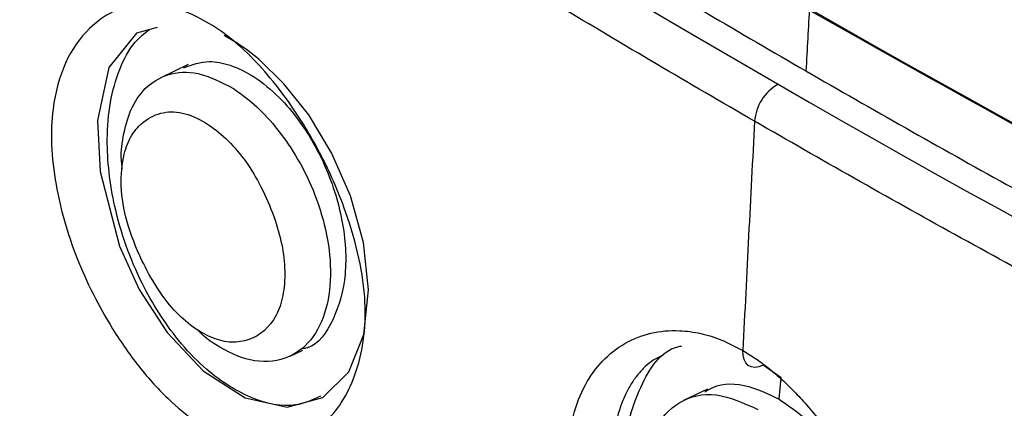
# Model space of a CAD drawing. Header units: millimetres. Extents: x 0 to 768, y 0 to 594.
# Tile 135 of 145: x 621.21 to 627.63, y 405.09 to 407.62. Entities that reach past the tile are written whole.
import ezdxf

# ---------------------------------------------------------------- set-up
doc = ezdxf.new("R2010")
doc.units = ezdxf.units.MM
doc.header["$LTSCALE"] = 2.75

msp = doc.modelspace()

# ---------------------------------------------------------------- linework, layer by layer
for p, q in [((622.3088, 407.3274), (622.1301, 407.2423)), ((622.9746, 405.4293), (623.0556, 405.4678)), ((625.4061, 405.4362), (625.3378, 405.4028)), ((626.1718, 405.2864), (626.0541, 405.3689)), ((626.1596, 405.1486), (626.1718, 405.2864)), ((625.6924, 405.214), (625.537, 405.14))]:
    msp.add_line(p, q)
at = {"flags": 128}
for points in [[(622.1067, 407.5701), (621.9727, 407.5328), (621.7914, 407.308), (621.7194, 406.9625), (621.7367, 406.6315), (621.8613, 406.1446), (621.9904, 405.8627), (622.1728, 405.5817), (622.4068, 405.3332), (622.6795, 405.1569), (622.9545, 405.0959), (623.1856, 405.1597), (623.3548, 405.327), (623.4542, 405.5702), (623.4841, 405.8599), (623.4512, 406.1685), (623.3666, 406.4724), (623.2431, 406.7535), (623.0943, 406.9993), (622.9326, 407.2029), (622.7689, 407.362), (622.6891, 407.4251), (622.65, 407.4528), (622.6308, 407.4656), (622.6284, 407.4672), (622.5445, 407.517), (622.5445, 407.517)], [(626.0541, 405.3689), (626.0269, 405.3585), (626.0012, 405.3549), (625.9778, 405.3582), (625.9577, 405.3683), (625.9417, 405.3848), (625.9302, 405.4071), (625.9238, 405.4344), (625.9228, 405.4655)]]:
    msp.add_lwpolyline(points, dxfattribs=at)
msp.add_arc((626.3024, 406.9345), 0.3046, 119.53747, 175.49656)
for points in [[(625.5867, 397.9308), (616.0995, 403.4076), (608.6912, 410.6165), (605.4492, 418.5048)], [(625.5867, 397.2776), (616.0995, 402.7544), (608.6912, 409.9633), (605.4492, 417.8515)], [(625.5867, 396.2977), (616.0995, 401.7745), (608.6912, 408.9834), (605.4492, 416.8717)], [(614.7982, 415.2908), (618.0431, 412.3951), (621.8256, 409.6972), (626.1523, 407.1994)], [(626.189, 407.7874), (630.371, 405.376), (635.1414, 403.163), (640.3403, 401.2726)], [(626.3564, 407.7102), (626.3488, 407.5688), (626.3412, 407.4273), (626.3337, 407.2859)], [(626.1523, 407.1994), (630.479, 404.7017), (635.2379, 402.4688), (640.4238, 400.4975)], [(625.9988, 406.9584), (625.9726, 406.4614), (625.9473, 405.9638), (625.9228, 405.4655)]]:
    msp.add_open_spline(points, degree=3)
for points, knots in [([(625.9988, 406.9584), (625.7845, 407.0829), (625.3556, 407.332), (624.7214, 407.7103), (624.0936, 408.092), (623.4731, 408.4775), (622.8598, 408.8666), (622.2538, 409.2592), (621.6553, 409.6551), (621.0645, 410.0543), (620.4814, 410.4567), (619.9062, 410.8622), (619.339, 411.2707), (618.78, 411.6821), (618.2292, 412.0964), (617.6868, 412.5134), (617.1529, 412.933), (616.6276, 413.3552), (616.111, 413.7799), (615.6035, 414.207), (615.1043, 414.6362), (614.779, 414.9244), (614.6165, 415.0685)], [0, 0, 0, 0, 0.049797, 0.099647, 0.149544, 0.199482, 0.249456, 0.299461, 0.349491, 0.399542, 0.449608, 0.499685, 0.549767, 0.59985, 0.649928, 0.699999, 0.750056, 0.800096, 0.850114, 0.900107, 0.95007, 1, 1, 1, 1]), ([(625.9402, 396.5018), (624.6413, 397.2851), (622.0289, 398.8604), (618.4911, 401.4397), (615.2442, 404.1747), (612.29, 407.108), (609.7337, 410.2338), (608.0416, 412.6293), (607.3888, 413.9863), (607.2799, 414.2127)], [0, 0, 0, 0, 0.155364, 0.312463, 0.470911, 0.63036, 0.798162, 0.966324, 1, 1, 1, 1]), ([(617.4864, 413.2698), (617.6638, 413.1294), (618.0186, 412.8485), (618.5616, 412.4307), (619.1124, 412.0155), (619.6717, 411.6032), (620.2391, 411.1939), (620.8145, 410.7877), (621.3978, 410.3846), (621.9889, 409.9848), (622.5876, 409.5883), (623.1938, 409.1953), (623.8073, 408.8058), (624.4281, 408.42), (625.056, 408.038), (625.6903, 407.6596), (626.1193, 407.4104), (626.3337, 407.2859)], [0, 0, 0, 0, 0.06678, 0.133572, 0.200371, 0.26717, 0.333962, 0.400741, 0.4675, 0.534233, 0.600931, 0.667588, 0.734197, 0.80075, 0.86724, 0.933659, 1, 1, 1, 1]), ([(625.6758, 399.7152), (625.6275, 399.729), (625.5304, 399.7566), (625.3826, 399.8079), (625.2322, 399.8668), (625.0363, 399.9526), (624.7897, 400.0762), (624.4012, 400.2991), (623.9181, 400.6215), (623.352, 401.0403), (622.7927, 401.4649), (622.2387, 401.8762), (621.6892, 402.2561), (620.9652, 402.7419), (620.0771, 403.3487), (619.0399, 404.0989), (618.2003, 404.76), (617.5433, 405.2999), (616.5726, 406.116), (615.4827, 407.0752), (614.2989, 408.2067), (613.4427, 409.0689), (612.8239, 409.7253), (612.4218, 410.1772), (612.1563, 410.4794), (611.829, 410.8543), (611.4433, 411.2856), (611.1228, 411.6511), (610.8754, 411.9473), (610.6893, 412.1804), (610.5135, 412.4135), (610.3952, 412.586), (610.3385, 412.6687)], [0, 0, 0, 0, 0.007771, 0.015662, 0.023683, 0.031841, 0.047005, 0.063152, 0.094402, 0.125726, 0.157064, 0.188352, 0.219598, 0.250851, 0.313364, 0.375846, 0.438318, 0.469563, 0.500819, 0.625719, 0.688067, 0.750383, 0.812696, 0.828279, 0.843865, 0.87504, 0.906233, 0.937446, 0.954474, 0.968676, 0.984993, 1, 1, 1, 1]), ([(625.6313, 399.2154), (625.4364, 399.3287), (625.0459, 399.5558), (624.4675, 399.9032), (623.8932, 400.2563), (623.3237, 400.6155), (622.759, 400.9807), (622.1993, 401.3518), (621.6448, 401.7289), (621.0955, 402.1119), (620.5517, 402.5007), (620.0134, 402.8953), (619.4808, 403.2957), (618.9541, 403.7019), (618.4334, 404.1136), (617.9188, 404.5311), (617.4105, 404.9541), (616.9086, 405.3827), (616.4133, 405.8168), (615.9248, 406.2564), (615.4432, 406.7013), (614.9686, 407.1517), (614.5012, 407.6074), (614.0411, 408.0683), (613.5885, 408.5345), (613.1436, 409.0059), (612.7065, 409.4824), (612.2774, 409.9641), (611.8564, 410.4507), (611.4437, 410.9423), (611.0396, 411.439), (610.6434, 411.9402), (610.3871, 412.2779), (610.2589, 412.4469)], [0, 0, 0, 0, 0.0307919, 0.0616954, 0.092709, 0.1238312, 0.1550607, 0.1863959, 0.2178355, 0.2493779, 0.2810217, 0.3127655, 0.3446078, 0.376547, 0.4085819, 0.440711, 0.4729327, 0.5052458, 0.5376488, 0.5701402, 0.6027189, 0.6353833, 0.6681322, 0.7009643, 0.7338784, 0.7668731, 0.7999473, 0.8330998, 0.8663296, 0.8996354, 0.9330165, 0.9664716, 1, 1, 1, 1]), ([(622.3903, 407.6261), (622.4932, 407.572), (622.704, 407.4176), (622.9706, 407.0909), (623.1813, 406.7427), (623.3655, 406.3225), (623.4944, 405.8064), (623.4396, 405.3893), (623.3267, 405.1443), (623.2163, 405.0006), (623.0789, 404.9024), (622.869, 404.8337), (622.5706, 404.8532), (622.2441, 405.0728), (621.9959, 405.341), (621.7772, 405.6541), (621.5691, 406.0615), (621.4499, 406.4814), (621.4131, 406.8061), (621.425, 407.0831), (621.4996, 407.3563), (621.6837, 407.6112), (621.9746, 407.7676), (622.2536, 407.6982), (622.3903, 407.6261)], [0, 0, 0, 0, 0.0484944, 0.0987597, 0.1384766, 0.1769337, 0.2420453, 0.305068, 0.3359796, 0.3658432, 0.39559, 0.4261673, 0.4854422, 0.5424047, 0.5768366, 0.611327, 0.6662227, 0.7184948, 0.748134, 0.7772495, 0.8214676, 0.867397, 0.9355197, 1, 1, 1, 1]), ([(640.3441, 401.2377), (638.9632, 401.759), (636.1713, 402.8129), (632.4853, 404.4625), (629.1865, 406.0917), (627.2832, 407.16), (626.3301, 407.695)], [0, 0, 0, 0, 0.275409, 0.556829, 0.778069, 1, 1, 1, 1]), ([(623.1714, 405.1682), (623.1189, 405.144), (622.9832, 405.0815), (622.7115, 405.1426), (622.4471, 405.311), (622.2043, 405.5683), (621.9832, 405.914), (621.8171, 406.3819), (621.7715, 406.7907), (621.7969, 407.0878), (621.8581, 407.3029), (621.944, 407.4668), (622.0227, 407.5301), (622.0542, 407.5555)], [0, 0, 0, 0, 0.071481, 0.18462, 0.300854, 0.368368, 0.482827, 0.616157, 0.732969, 0.802976, 0.875318, 0.950014, 1, 1, 1, 1]), ([(622.2813, 407.3066), (622.3347, 407.3267), (622.4273, 407.3614), (622.5881, 407.3277), (622.7436, 407.2527), (622.8971, 407.1262), (623.0536, 406.9426), (623.1778, 406.7305), (623.2662, 406.5043), (623.33, 406.254), (623.3485, 405.9478), (623.2645, 405.6599), (623.1525, 405.4941), (623.0632, 405.4783), (623.0524, 405.4764)], [0, 0, 0, 0, 0.091779, 0.158914, 0.234941, 0.315162, 0.383655, 0.485049, 0.550929, 0.61466, 0.735143, 0.858543, 0.982846, 1, 1, 1, 1]), ([(621.881, 406.6515), (621.8794, 406.6608), (621.8667, 406.7355), (621.8853, 406.8663), (621.9291, 407.0406), (622.027, 407.1857), (622.1762, 407.2758), (622.377, 407.2894), (622.5274, 407.2115), (622.6055, 407.171)], [0, 0, 0, 0, 0.017661, 0.142783, 0.283378, 0.439425, 0.610897, 0.797766, 1, 1, 1, 1]), ([(626.3337, 407.2859), (626.5497, 407.1619), (626.9821, 406.9139), (627.6403, 406.5461), (628.3059, 406.1814), (628.9794, 405.8202), (629.6606, 405.4623), (630.3491, 405.108), (631.0449, 404.7572), (631.7478, 404.4101), (632.4576, 404.0668), (633.1741, 403.7273), (633.8972, 403.3917), (634.6267, 403.0601), (635.3626, 402.7327), (636.1041, 402.4091), (636.6036, 402.1969), (636.8533, 402.0908)], [0, 0, 0, 0, 0.066356, 0.132789, 0.19929, 0.265853, 0.332469, 0.399131, 0.465832, 0.532564, 0.599321, 0.666096, 0.732881, 0.799671, 0.866458, 0.933237, 1, 1, 1, 1]), ([(622.6055, 407.171), (622.6502, 407.1387), (622.7436, 407.0714), (622.8826, 406.9234), (623.0162, 406.7345), (623.1316, 406.5052), (623.2136, 406.2469), (623.2465, 405.9779), (623.2167, 405.7241), (623.1156, 405.5177), (622.9435, 405.394), (622.7217, 405.383), (622.5317, 405.4714), (622.4141, 405.5533), (622.3749, 405.5944), (622.3636, 405.6062)], [0, 0, 0, 0, 0.059973, 0.125352, 0.196144, 0.272354, 0.353982, 0.44103, 0.533495, 0.631374, 0.734662, 0.843355, 0.943656, 0.983785, 1, 1, 1, 1]), ([(622.4415, 406.9352), (622.3902, 406.969), (622.2872, 407.0195), (622.1408, 407.0246), (622.0249, 406.9682), (621.9376, 406.875), (621.8826, 406.7345), (621.8629, 406.5433), (621.9046, 406.2967), (622.0175, 406.0106), (622.205, 405.7068), (622.4283, 405.5502), (622.5944, 405.5115), (622.7467, 405.5379), (622.8706, 405.6407), (622.9313, 405.8201), (622.9432, 405.9792), (622.9242, 406.1558), (622.8688, 406.3439), (622.7895, 406.5284), (622.6883, 406.6986), (622.5702, 406.8377), (622.4852, 406.9063), (622.4415, 406.9352)], [0, 0, 0, 0, 0.046341, 0.092249, 0.141967, 0.181309, 0.219316, 0.27108, 0.32092, 0.375062, 0.453963, 0.53043, 0.568375, 0.607943, 0.687889, 0.725997, 0.764899, 0.802862, 0.84147, 0.883697, 0.922541, 0.960439, 1, 1, 1, 1]), ([(640.3057, 400.2384), (640.0477, 400.3371), (639.5317, 400.5346), (638.7645, 400.8364), (638.0022, 401.1424), (637.2454, 401.4529), (636.494, 401.7676), (635.7484, 402.0866), (635.0087, 402.4098), (634.2749, 402.7371), (633.5473, 403.0684), (632.8261, 403.4037), (632.1113, 403.7429), (631.4032, 404.0859), (630.7019, 404.4326), (630.0076, 404.783), (629.3205, 405.1369), (628.6406, 405.4944), (627.9682, 405.8553), (627.3036, 406.2195), (626.6464, 406.5868), (626.2146, 406.8346), (625.9988, 406.9584)], [0, 0, 0, 0, 0.04993, 0.099893, 0.149886, 0.199904, 0.249944, 0.300001, 0.350072, 0.40015, 0.450233, 0.500315, 0.550392, 0.600458, 0.650509, 0.700539, 0.750544, 0.800518, 0.850456, 0.900353, 0.950203, 1, 1, 1, 1]), ([(625.8036, 402.8957), (625.7762, 402.9124), (625.7213, 402.9458), (625.6399, 403.0068), (625.5594, 403.0755), (625.4798, 403.1528), (625.365, 403.2777), (625.2215, 403.4645), (625.0673, 403.7227), (624.9398, 403.9969), (624.846, 404.2783), (624.7895, 404.5554), (624.778, 404.8164), (624.8124, 405.0504), (624.8906, 405.247), (625.0047, 405.4054), (625.1499, 405.5182), (625.3194, 405.5863), (625.489, 405.6012), (625.6456, 405.5803), (625.7842, 405.5385), (625.8767, 405.4897), (625.9228, 405.4655)], [0, 0, 0, 0, 0.024397, 0.048864, 0.073589, 0.098749, 0.124517, 0.186647, 0.250192, 0.313441, 0.375805, 0.438785, 0.500004, 0.560961, 0.624207, 0.686303, 0.749814, 0.813088, 0.87549, 0.917971, 0.959193, 1, 1, 1, 1]), ([(625.9816, 403.1498), (625.8664, 403.235), (625.6264, 403.4123), (625.3342, 403.8651), (625.1618, 404.3725), (625.1311, 404.8604), (625.2451, 405.2457), (625.394, 405.4719), (625.5167, 405.4936), (625.5259, 405.4952)], [0, 0, 0, 0, 0.157846, 0.328722, 0.499603, 0.657462, 0.815302, 0.986132, 1, 1, 1, 1]), ([(625.9228, 405.4655), (625.9502, 405.4488), (626.0051, 405.4155), (626.0867, 405.3547), (626.1677, 405.2862), (626.248, 405.2092), (626.364, 405.0849), (626.5097, 404.8992), (626.6672, 404.6426), (626.7982, 404.3701), (626.8951, 404.0903), (626.9538, 403.8144), (626.9662, 403.5538), (626.9312, 403.3195), (626.8508, 403.1219), (626.7336, 402.9619), (626.585, 402.8473), (626.4122, 402.7775), (626.2401, 402.7613), (626.0819, 402.7814), (625.9424, 402.8228), (625.8497, 402.8715), (625.8036, 402.8957)], [0, 0, 0, 0, 0.024381, 0.048836, 0.073553, 0.098713, 0.124489, 0.186603, 0.250194, 0.313442, 0.375845, 0.438808, 0.50001, 0.560911, 0.624142, 0.686207, 0.749737, 0.813002, 0.875438, 0.917928, 0.959169, 1, 1, 1, 1]), ([(625.3378, 405.4028), (625.3204, 405.3892), (625.2851, 405.3617), (625.2377, 405.3098), (625.1942, 405.2492), (625.1559, 405.1789), (625.1235, 405.099), (625.0982, 405.0094), (625.0806, 404.9105), (625.0709, 404.7921), (625.0731, 404.6513), (625.0921, 404.4862), (625.1299, 404.3094), (625.188, 404.1242), (625.2673, 403.9348), (625.3682, 403.7464), (625.4902, 403.5649), (625.6317, 403.3977), (625.7898, 403.2489), (625.9024, 403.1766), (625.9596, 403.1398)], [0, 0, 0, 0, 0.035595, 0.072297, 0.110106, 0.149021, 0.189044, 0.230175, 0.272414, 0.315761, 0.373032, 0.432779, 0.495005, 0.559709, 0.626892, 0.696555, 0.768697, 0.843319, 0.92042, 1, 1, 1, 1]), ([(625.6756, 405.1962), (625.6923, 405.2067), (625.7728, 405.2576), (625.9443, 405.2512), (626.0936, 405.18), (626.1596, 405.1486)], [0, 0, 0, 0, 0.127645, 0.614824, 1, 1, 1, 1]), ([(625.2788, 404.5549), (625.2748, 404.587), (625.2558, 404.7387), (625.3312, 404.9583), (625.4977, 405.1485), (625.7445, 405.2061), (625.9282, 405.1234), (626.02, 405.0821)], [0, 0, 0, 0, 0.062939, 0.297205, 0.53147, 0.765735, 1, 1, 1, 1]), ([(626.1596, 405.1486), (626.2518, 405.0834), (626.4367, 404.9529), (626.6582, 404.6222), (626.7942, 404.2493), (626.8188, 403.91), (626.763, 403.6671), (626.6684, 403.5057), (626.5833, 403.4168), (626.5185, 403.3955), (626.5086, 403.3923)], [0, 0, 0, 0, 0.162176, 0.32496, 0.488365, 0.652405, 0.776367, 0.868237, 0.979856, 1, 1, 1, 1])]:
    msp.add_open_spline(points, degree=3, knots=knots)

doc.saveas('drawing.dxf')
